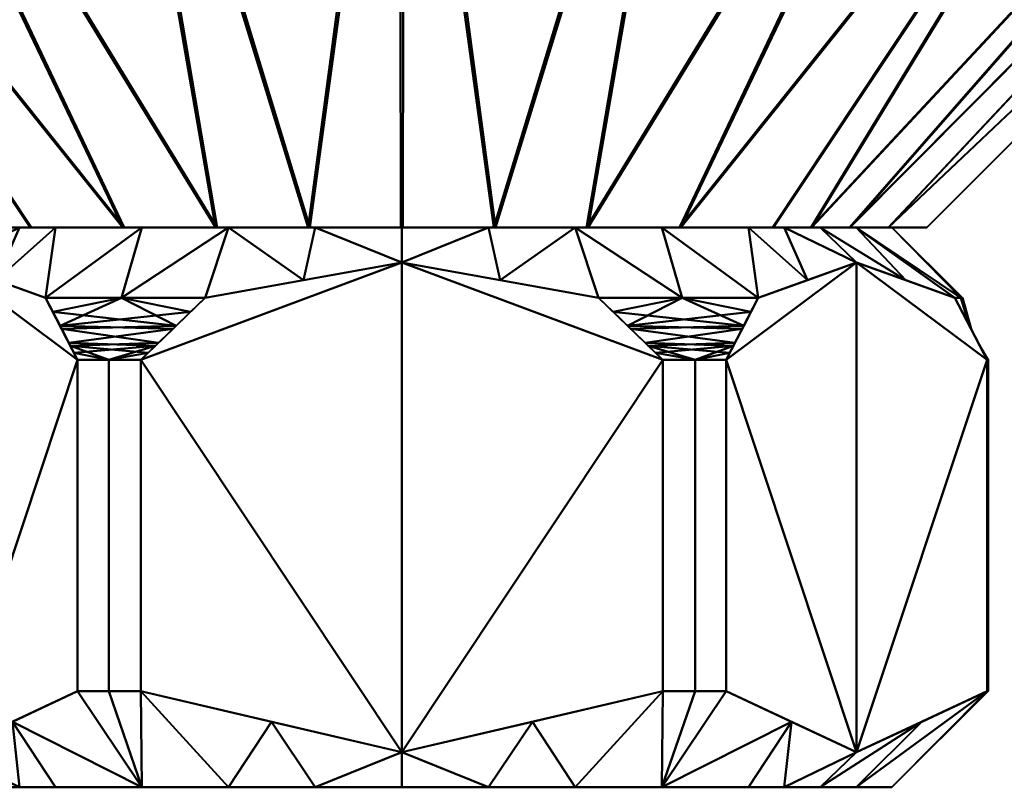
# Model space of a CAD drawing. Header units: millimetres. Extents: x -206 to 140, y -189 to 122.
# Tile 254 of 256: x 64 to 92, y -43 to -21. Entities that reach past the tile are written whole.
import ezdxf

# ---------------------------------------------------------------- set-up
doc = ezdxf.new("R2010")
doc.units = ezdxf.units.MM
doc.layers.add('A-GENM', color=13, linetype='Continuous', lineweight=30)

# ---------------------------------------------------------------- blocks, each defined once
blk = doc.blocks.new('MODEL - MODEL-3819-View 1')
at = {"layer": 'A-GENM', "lineweight": 40}
mesh = blk.add_polyface(dxfattribs=at)
corners = [(74.94, -7.294, -34.712), (74.974, -27.006, -14.992), (64.381, -27.006, -10.583), (60.008, -27.006, 0.026), (64.417, -27.006, 10.619), (75.026, -27.006, 14.992), (75.06, -7.294, 34.712), (57.696, -7.294, 30.092), (44.968, -7.294, 17.408), (40.288, -7.294, 0.06), (44.908, -7.294, -17.304), (57.592, -7.294, -30.032), (69.678, -27.006, -12.787), (62.195, -27.006, -5.278), (62.213, -27.006, 5.322), (69.722, -27.006, 12.805), (67.029, -27.006, -11.685), (61.101, -27.006, -2.626), (42.598, -7.294, -8.622), (66.266, -7.294, -32.372), (72.326, -27.006, -13.889), (42.628, -7.294, 8.734), (66.378, -7.294, 32.402), (72.374, -27.006, 13.899), (63.315, -27.006, 7.971), (67.07, -27.006, 11.712), (63.288, -27.006, -7.93), (61.111, -27.006, 2.674), (51.332, -7.294, 23.75), (51.25, -7.294, -23.668)]
mesh.append_faces([[corners[k] for k in face] for face in [(6, 23, 5)]], dxfattribs={"vtx0": -1})
mesh.append_faces([[corners[k] for k in face] for face in [(27, 9, 3), (28, 25, 7), (7, 15, 22), (25, 28, 4), (29, 26, 10), (26, 29, 2), (11, 16, 29), (9, 27, 21), (0, 20, 19), (8, 24, 28)]], dxfattribs={"vtx0": -1, "vtx1": -1})
mesh.append_faces([[corners[k] for k in face] for face in [(29, 16, 2), (13, 18, 10), (17, 9, 18), (12, 11, 19), (11, 12, 16), (19, 20, 12), (18, 13, 17), (14, 8, 21), (23, 6, 22), (22, 15, 23), (8, 14, 24)]], dxfattribs={"vtx0": -1, "vtx2": -1})
mesh.append_faces([[corners[k] for k in face] for face in [(1, 20, 0)]], dxfattribs={"vtx1": -1})
mesh.append_faces([[corners[k] for k in face] for face in [(17, 3, 9), (24, 4, 28), (25, 15, 7), (26, 13, 10), (27, 14, 21)]], dxfattribs={"vtx1": -1, "vtx2": -1})
mesh = blk.add_polyface(dxfattribs=at)
corners = [(74.94, -7.294, -34.712), (92.304, -7.294, -30.092), (105.032, -7.294, -17.408), (109.712, -7.294, -0.06), (105.092, -7.294, 17.304), (92.408, -7.294, 30.032), (75.06, -7.294, 34.712), (75.026, -27.006, 14.992), (85.619, -27.006, 10.583), (89.992, -27.006, -0.026), (85.583, -27.006, -10.619), (74.974, -27.006, -14.992), (80.322, -27.006, 12.787), (87.805, -27.006, 5.278), (87.787, -27.006, -5.322), (80.278, -27.006, -12.805), (82.971, -27.006, 11.685), (88.899, -27.006, 2.626), (107.402, -7.294, 8.622), (83.734, -7.294, 32.372), (77.674, -27.006, 13.889), (107.372, -7.294, -8.734), (83.622, -7.294, -32.402), (77.626, -27.006, -13.899), (86.685, -27.006, -7.971), (82.93, -27.006, -11.712), (86.712, -27.006, 7.93), (88.889, -27.006, -2.674), (98.668, -7.294, -23.75), (98.75, -7.294, 23.668)]
mesh.append_faces([[corners[k] for k in face] for face in [(0, 23, 11)]], dxfattribs={"vtx0": -1})
mesh.append_faces([[corners[k] for k in face] for face in [(27, 3, 9), (28, 25, 1), (1, 15, 22), (25, 28, 10), (29, 26, 4), (26, 29, 8), (5, 16, 29), (3, 27, 21), (6, 20, 19), (2, 24, 28)]], dxfattribs={"vtx0": -1, "vtx1": -1})
mesh.append_faces([[corners[k] for k in face] for face in [(29, 16, 8), (13, 18, 4), (17, 3, 18), (12, 5, 19), (5, 12, 16), (19, 20, 12), (18, 13, 17), (14, 2, 21), (23, 0, 22), (22, 15, 23), (2, 14, 24)]], dxfattribs={"vtx0": -1, "vtx2": -1})
mesh.append_faces([[corners[k] for k in face] for face in [(7, 20, 6)]], dxfattribs={"vtx1": -1})
mesh.append_faces([[corners[k] for k in face] for face in [(17, 9, 3), (24, 10, 28), (25, 15, 1), (26, 13, 4), (27, 14, 21)]], dxfattribs={"vtx1": -1, "vtx2": -1})
mesh = blk.add_polyface(dxfattribs=at)
corners = [(89, -27.006), (84.899, -27.006, 9.899), (75, -27.006, 14), (65.101, -27.006, 9.899), (61, -27.006), (58.982, -29.024), (59.037, -29.024, 1.322), (59.2, -29.024, 2.634), (62.009, -28.006, 7.5), (64.819, -29.024, 12.366), (66.991, -29.024, 13.872), (69.381, -29.024, 15), (75, -28.006, 15), (80.619, -29.024, 15), (83.009, -29.024, 13.872), (85.181, -29.024, 12.366), (87.99, -28.006, 7.5), (90.8, -29.024, 2.634), (90.963, -29.024, 1.322), (91.018, -29.024), (86.95, -27.006, 4.95), (79.95, -27.006, 11.95), (70.05, -27.006, 11.95), (63.05, -27.006, 4.95), (85.925, -27.006, 7.425), (64.075, -27.006, 7.425), (77.475, -27.006, 12.975), (77.809, -28.515, 15), (72.191, -28.515, 15), (72.525, -27.006, 12.975), (89.395, -28.515, 5.067), (60.605, -28.515, 5.067), (87.975, -27.006, 2.475), (62.025, -27.006, 2.475), (86.586, -28.515, 9.933), (82.425, -27.006, 10.925), (67.575, -27.006, 10.925), (63.414, -28.515, 9.933)]
mesh.append_faces([[corners[k] for k in face] for face in [(0, 18, 19)]], dxfattribs={"vtx0": -1})
mesh.append_faces([[corners[k] for k in face] for face in [(1, 34, 24), (32, 18, 0), (17, 32, 30), (15, 35, 14), (34, 1, 15), (14, 21, 13), (12, 29, 28), (26, 27, 21), (35, 15, 1), (4, 6, 33), (11, 22, 10), (25, 37, 3), (16, 24, 34)]], dxfattribs={"vtx0": -1, "vtx1": -1})
mesh.append_faces([[corners[k] for k in face] for face in [(26, 12, 27), (31, 23, 33), (10, 22, 36), (21, 27, 13), (22, 11, 28), (12, 2, 29), (20, 16, 30), (8, 25, 23), (28, 29, 22), (9, 36, 3), (16, 20, 24), (33, 6, 7)]], dxfattribs={"vtx0": -1, "vtx2": -1})
mesh.append_faces([[corners[k] for k in face] for face in [(5, 6, 4)]], dxfattribs={"vtx1": -1})
mesh.append_faces([[corners[k] for k in face] for face in [(7, 31, 33), (26, 2, 12), (37, 9, 3), (8, 37, 25), (9, 10, 36), (17, 18, 32), (35, 21, 14), (32, 20, 30), (31, 8, 23)]], dxfattribs={"vtx1": -1, "vtx2": -1})
mesh = blk.add_polyface(dxfattribs=at)
corners = [(61, -27.006), (65.101, -27.006, -9.899), (75, -27.006, -14), (84.899, -27.006, -9.899), (89, -27.006), (91.018, -29.024), (90.963, -29.024, -1.322), (90.8, -29.024, -2.634), (87.991, -28.006, -7.5), (85.181, -29.024, -12.366), (83.009, -29.024, -13.872), (80.619, -29.024, -15), (75, -28.006, -15), (69.381, -29.024, -15), (66.991, -29.024, -13.872), (64.819, -29.024, -12.366), (62.01, -28.006, -7.5), (59.2, -29.024, -2.634), (59.037, -29.024, -1.322), (58.982, -29.024), (63.05, -27.006, -4.95), (70.05, -27.006, -11.95), (79.95, -27.006, -11.95), (86.95, -27.006, -4.95), (64.075, -27.006, -7.425), (85.925, -27.006, -7.425), (72.525, -27.006, -12.975), (72.191, -28.515, -15), (77.809, -28.515, -15), (77.475, -27.006, -12.975), (60.605, -28.515, -5.067), (89.395, -28.515, -5.067), (62.025, -27.006, -2.475), (87.975, -27.006, -2.475), (63.414, -28.515, -9.933), (67.575, -27.006, -10.925), (82.425, -27.006, -10.925), (86.586, -28.515, -9.933)]
mesh.append_faces([[corners[k] for k in face] for face in [(0, 18, 19)]], dxfattribs={"vtx0": -1})
mesh.append_faces([[corners[k] for k in face] for face in [(1, 34, 24), (32, 18, 0), (17, 32, 30), (12, 29, 28), (15, 35, 14), (35, 15, 1), (26, 27, 21), (4, 6, 33), (11, 22, 10), (25, 37, 3), (16, 24, 34)]], dxfattribs={"vtx0": -1, "vtx1": -1})
mesh.append_faces([[corners[k] for k in face] for face in [(22, 11, 28), (31, 23, 33), (10, 22, 36), (8, 25, 23), (21, 27, 13), (20, 16, 30), (12, 2, 29), (16, 20, 24), (21, 13, 14), (28, 29, 22), (9, 36, 3), (26, 12, 27), (33, 6, 7)]], dxfattribs={"vtx0": -1, "vtx2": -1})
mesh.append_faces([[corners[k] for k in face] for face in [(5, 6, 4)]], dxfattribs={"vtx1": -1})
mesh.append_faces([[corners[k] for k in face] for face in [(7, 31, 33), (15, 34, 1), (37, 9, 3), (26, 2, 12), (8, 37, 25), (9, 10, 36), (17, 18, 32), (35, 21, 14), (32, 20, 30), (31, 8, 23)]], dxfattribs={"vtx1": -1, "vtx2": -1})
mesh = blk.add_polyface(dxfattribs=at)
corners = [(75.026, -27.006, 14.992), (64.417, -27.006, 10.619), (60.008, -27.006, 0.026), (64.381, -27.006, -10.583), (74.974, -27.006, -14.992), (85.583, -27.006, -10.619), (89.992, -27.006, -0.026), (85.619, -27.006, 10.583)]
mesh.append_faces([[corners[k] for k in face] for face in [(7, 2, 3, 6)]], dxfattribs={"vtx0": -1, "vtx2": -1})
mesh.append_faces([[corners[k] for k in face] for face in [(0, 1, 2, 7)]], dxfattribs={"vtx2": -1})
mesh.append_faces([[corners[k] for k in face] for face in [(3, 4, 5, 6)]], dxfattribs={"vtx3": -1})
mesh = blk.add_polyface(dxfattribs=at)
corners = [(89, -27.006), (84.899, -27.006, -9.899), (75, -27.006, -14), (65.101, -27.006, -9.899), (61, -27.006), (65.101, -27.006, 9.899), (75, -27.006, 14), (84.899, -27.006, 9.899)]
mesh.append_faces([[corners[k] for k in face] for face in [(6, 7, 4, 5)]], dxfattribs={"vtx1": -1})
mesh.append_faces([[corners[k] for k in face] for face in [(0, 1, 2, 7)]], dxfattribs={"vtx2": -1})
mesh.append_faces([[corners[k] for k in face] for face in [(2, 3, 4, 7)]], dxfattribs={"vtx2": -1, "vtx3": -1})
mesh = blk.add_polyface(dxfattribs=at)
corners = [(58.283, -40.256, -1.045), (58.283, -30.791, -1.045), (59.2, -29.024, -2.634), (62.01, -28.006, -7.5), (64.819, -29.024, -12.366), (65.737, -30.791, -13.955), (65.737, -40.256, -13.955), (62.01, -42.006, -7.501)]
mesh.append_faces([[corners[k] for k in face] for face in [(1, 7, 0)]], dxfattribs={"vtx0": -1})
mesh.append_faces([[corners[k] for k in face] for face in [(5, 7, 3), (1, 3, 7)]], dxfattribs={"vtx0": -1, "vtx1": -1, "vtx2": -1})
mesh.append_faces([[corners[k] for k in face] for face in [(6, 7, 5), (2, 3, 1)]], dxfattribs={"vtx1": -1})
mesh.append_faces([[corners[k] for k in face] for face in [(3, 4, 5)]], dxfattribs={"vtx2": -1})
mesh = blk.add_polyface(dxfattribs=at)
corners = [(65.737, -40.256, 13.955), (65.737, -30.791, 13.955), (64.819, -29.024, 12.366), (62.009, -28.006, 7.5), (59.2, -29.024, 2.634), (58.283, -30.791, 1.045), (58.283, -40.256, 1.045), (62.009, -42.006, 7.499)]
mesh.append_faces([[corners[k] for k in face] for face in [(1, 7, 0)]], dxfattribs={"vtx0": -1})
mesh.append_faces([[corners[k] for k in face] for face in [(5, 7, 3), (1, 3, 7)]], dxfattribs={"vtx0": -1, "vtx1": -1, "vtx2": -1})
mesh.append_faces([[corners[k] for k in face] for face in [(6, 7, 5), (2, 3, 1)]], dxfattribs={"vtx1": -1})
mesh.append_faces([[corners[k] for k in face] for face in [(3, 4, 5)]], dxfattribs={"vtx2": -1})
mesh = blk.add_polyface(dxfattribs=at)
corners = [(67.546, -40.256, -15), (67.546, -30.791, -15), (69.381, -29.024, -15), (75, -28.006, -15), (80.619, -29.024, -15), (82.454, -30.791, -15), (82.454, -40.256, -15), (75.001, -42.006, -15)]
mesh.append_faces([[corners[k] for k in face] for face in [(1, 7, 0)]], dxfattribs={"vtx0": -1})
mesh.append_faces([[corners[k] for k in face] for face in [(3, 7, 1, 2)]], dxfattribs={"vtx0": -1, "vtx1": -1})
mesh.append_faces([[corners[k] for k in face] for face in [(3, 4, 5)]], dxfattribs={"vtx2": -1})
mesh.append_faces([[corners[k] for k in face] for face in [(5, 6, 7, 3)]], dxfattribs={"vtx2": -1, "vtx3": -1})
mesh = blk.add_polyface(dxfattribs=at)
corners = [(82.454, -40.256, 15), (82.454, -30.791, 15), (80.619, -29.024, 15), (75, -28.006, 15), (69.381, -29.024, 15), (67.546, -30.791, 15), (67.546, -40.256, 15), (74.999, -42.006, 15)]
mesh.append_faces([[corners[k] for k in face] for face in [(1, 7, 0)]], dxfattribs={"vtx0": -1})
mesh.append_faces([[corners[k] for k in face] for face in [(3, 7, 1, 2)]], dxfattribs={"vtx0": -1, "vtx1": -1})
mesh.append_faces([[corners[k] for k in face] for face in [(3, 4, 5)]], dxfattribs={"vtx2": -1})
mesh.append_faces([[corners[k] for k in face] for face in [(5, 6, 7, 3)]], dxfattribs={"vtx2": -1, "vtx3": -1})
mesh = blk.add_polyface(dxfattribs=at)
corners = [(84.263, -40.256, -13.955), (84.263, -30.791, -13.955), (85.181, -29.024, -12.366), (87.991, -28.006, -7.5), (90.8, -29.024, -2.634), (91.717, -30.791, -1.045), (91.717, -40.256, -1.045), (87.991, -42.006, -7.499)]
mesh.append_faces([[corners[k] for k in face] for face in [(1, 7, 0)]], dxfattribs={"vtx0": -1})
mesh.append_faces([[corners[k] for k in face] for face in [(5, 7, 3), (1, 3, 7)]], dxfattribs={"vtx0": -1, "vtx1": -1, "vtx2": -1})
mesh.append_faces([[corners[k] for k in face] for face in [(6, 7, 5), (2, 3, 1)]], dxfattribs={"vtx1": -1})
mesh.append_faces([[corners[k] for k in face] for face in [(3, 4, 5)]], dxfattribs={"vtx2": -1})
mesh = blk.add_polyface(dxfattribs=at)
corners = [(91.717, -40.256, 1.045), (91.717, -30.791, 1.045), (90.8, -29.024, 2.634), (87.99, -28.006, 7.5), (85.181, -29.024, 12.366), (84.263, -30.791, 13.955), (84.263, -40.256, 13.955), (87.99, -42.006, 7.501)]
mesh.append_faces([[corners[k] for k in face] for face in [(1, 7, 0)]], dxfattribs={"vtx0": -1})
mesh.append_faces([[corners[k] for k in face] for face in [(5, 7, 3), (1, 3, 7)]], dxfattribs={"vtx0": -1, "vtx1": -1, "vtx2": -1})
mesh.append_faces([[corners[k] for k in face] for face in [(6, 7, 5), (2, 3, 1)]], dxfattribs={"vtx1": -1})
mesh.append_faces([[corners[k] for k in face] for face in [(3, 4, 5)]], dxfattribs={"vtx2": -1})
mesh = blk.add_polyface(dxfattribs=at)
corners = [(69.381, -29.024, -15), (67.546, -30.791, -15), (66.625, -30.791, -14.506), (65.737, -30.791, -13.955), (64.819, -29.024, -12.366), (66.991, -29.024, -13.872), (68.552, -29.823, -15), (65.278, -29.908, -13.161), (65.026, -29.423, -12.725), (65.529, -30.392, -13.596), (68.049, -30.307, -15), (67.753, -30.592, -15)]
mesh.append_faces([[corners[k] for k in face] for face in [(2, 11, 1)]], dxfattribs={"vtx0": -1})
mesh.append_faces([[corners[k] for k in face] for face in [(7, 10, 9), (10, 7, 6)]], dxfattribs={"vtx0": -1, "vtx1": -1})
mesh.append_faces([[corners[k] for k in face] for face in [(9, 11, 2), (6, 8, 5)]], dxfattribs={"vtx0": -1, "vtx1": -1, "vtx2": -1})
mesh.append_faces([[corners[k] for k in face] for face in [(9, 10, 11)]], dxfattribs={"vtx0": -1, "vtx2": -1})
mesh.append_faces([[corners[k] for k in face] for face in [(7, 8, 6)]], dxfattribs={"vtx1": -1, "vtx2": -1})
mesh.append_faces([[corners[k] for k in face] for face in [(2, 3, 9), (5, 0, 6), (8, 4, 5)]], dxfattribs={"vtx2": -1})
mesh = blk.add_polyface(dxfattribs=at)
corners = [(64.819, -29.024, 12.366), (65.737, -30.791, 13.955), (66.625, -30.791, 14.506), (67.546, -30.791, 15), (69.381, -29.024, 15), (66.991, -29.024, 13.872), (65.234, -29.823, 13.085), (68.464, -29.908, 15), (68.966, -29.423, 15), (67.961, -30.392, 15), (65.485, -30.307, 13.52), (65.633, -30.592, 13.776)]
mesh.append_faces([[corners[k] for k in face] for face in [(2, 11, 1)]], dxfattribs={"vtx0": -1})
mesh.append_faces([[corners[k] for k in face] for face in [(7, 10, 9), (10, 7, 6)]], dxfattribs={"vtx0": -1, "vtx1": -1})
mesh.append_faces([[corners[k] for k in face] for face in [(6, 8, 5), (9, 11, 2)]], dxfattribs={"vtx0": -1, "vtx1": -1, "vtx2": -1})
mesh.append_faces([[corners[k] for k in face] for face in [(9, 10, 11)]], dxfattribs={"vtx0": -1, "vtx2": -1})
mesh.append_faces([[corners[k] for k in face] for face in [(7, 8, 6)]], dxfattribs={"vtx1": -1, "vtx2": -1})
mesh.append_faces([[corners[k] for k in face] for face in [(2, 3, 9), (5, 0, 6), (8, 4, 5)]], dxfattribs={"vtx2": -1})
mesh = blk.add_polyface(dxfattribs=at)
corners = [(85.181, -29.024, -12.366), (84.263, -30.791, -13.955), (83.375, -30.791, -14.506), (82.454, -30.791, -15), (80.619, -29.024, -15), (83.009, -29.024, -13.872), (84.766, -29.823, -13.085), (81.536, -29.908, -15), (81.034, -29.423, -15), (82.039, -30.392, -15), (84.515, -30.307, -13.52), (84.367, -30.592, -13.776)]
mesh.append_faces([[corners[k] for k in face] for face in [(2, 11, 1)]], dxfattribs={"vtx0": -1})
mesh.append_faces([[corners[k] for k in face] for face in [(7, 10, 9), (10, 7, 6)]], dxfattribs={"vtx0": -1, "vtx1": -1})
mesh.append_faces([[corners[k] for k in face] for face in [(6, 8, 5), (9, 11, 2)]], dxfattribs={"vtx0": -1, "vtx1": -1, "vtx2": -1})
mesh.append_faces([[corners[k] for k in face] for face in [(9, 10, 11)]], dxfattribs={"vtx0": -1, "vtx2": -1})
mesh.append_faces([[corners[k] for k in face] for face in [(7, 8, 6)]], dxfattribs={"vtx1": -1, "vtx2": -1})
mesh.append_faces([[corners[k] for k in face] for face in [(2, 3, 9), (5, 0, 6), (8, 4, 5)]], dxfattribs={"vtx2": -1})
mesh = blk.add_polyface(dxfattribs=at)
corners = [(84.263, -30.791, 13.955), (85.181, -29.024, 12.366), (83.009, -29.024, 13.872), (80.619, -29.024, 15), (82.454, -30.791, 15), (83.375, -30.791, 14.506), (81.448, -29.823, 15), (84.722, -29.908, 13.161), (84.974, -29.423, 12.725), (84.471, -30.392, 13.596), (81.951, -30.307, 15), (82.247, -30.592, 15)]
mesh.append_faces([[corners[k] for k in face] for face in [(5, 11, 4)]], dxfattribs={"vtx0": -1})
mesh.append_faces([[corners[k] for k in face] for face in [(7, 10, 9), (10, 7, 6)]], dxfattribs={"vtx0": -1, "vtx1": -1})
mesh.append_faces([[corners[k] for k in face] for face in [(6, 8, 2), (9, 11, 5)]], dxfattribs={"vtx0": -1, "vtx1": -1, "vtx2": -1})
mesh.append_faces([[corners[k] for k in face] for face in [(9, 10, 11)]], dxfattribs={"vtx0": -1, "vtx2": -1})
mesh.append_faces([[corners[k] for k in face] for face in [(7, 8, 6)]], dxfattribs={"vtx1": -1, "vtx2": -1})
mesh.append_faces([[corners[k] for k in face] for face in [(5, 0, 9), (2, 3, 6), (8, 1, 2)]], dxfattribs={"vtx2": -1})
mesh = blk.add_polyface(dxfattribs=at)
corners = [(90.8, -29.024, -2.634), (90.963, -29.024, -1.322), (91.018, -29.024), (90.963, -29.024, 1.322), (90.8, -29.024, 2.634), (91.717, -30.791, 1.045), (91.75, -30.791), (91.717, -30.791, -1.045), (91.215, -29.823, 1.915), (91.259, -29.908, -1.839), (91.51, -30.392, -1.404), (91.466, -30.307, 1.48), (91.614, -30.592, 1.224)]
mesh.append_faces([[corners[k] for k in face] for face in [(6, 12, 5)]], dxfattribs={"vtx0": -1})
mesh.append_faces([[corners[k] for k in face] for face in [(11, 9, 8), (9, 11, 10)]], dxfattribs={"vtx0": -1, "vtx1": -1})
mesh.append_faces([[corners[k] for k in face] for face in [(9, 2, 8), (10, 12, 6)]], dxfattribs={"vtx0": -1, "vtx1": -1, "vtx2": -1})
mesh.append_faces([[corners[k] for k in face] for face in [(9, 1, 2), (10, 11, 12)]], dxfattribs={"vtx0": -1, "vtx2": -1})
mesh.append_faces([[corners[k] for k in face] for face in [(0, 1, 9)]], dxfattribs={"vtx1": -1})
mesh.append_faces([[corners[k] for k in face] for face in [(2, 3, 8)]], dxfattribs={"vtx1": -1, "vtx2": -1})
mesh.append_faces([[corners[k] for k in face] for face in [(3, 4, 8), (6, 7, 10)]], dxfattribs={"vtx2": -1})
mesh = blk.add_polyface(dxfattribs=at)
corners = [(67.546, -30.791, -15), (67.546, -40.256, -15), (66.625, -40.256, -14.506), (65.737, -40.256, -13.955), (65.737, -30.791, -13.955), (66.625, -30.791, -14.506)]
mesh.append_faces([[corners[k] for k in face] for face in [(1, 2, 5, 0)]], dxfattribs={"vtx1": -1})
mesh.append_faces([[corners[k] for k in face] for face in [(3, 4, 5, 2)]], dxfattribs={"vtx2": -1})
mesh = blk.add_polyface(dxfattribs=at)
corners = [(65.737, -30.791, 13.955), (65.737, -40.256, 13.955), (66.625, -40.256, 14.506), (67.546, -40.256, 15), (67.546, -30.791, 15), (66.625, -30.791, 14.506)]
mesh.append_faces([[corners[k] for k in face] for face in [(1, 2, 5, 0)]], dxfattribs={"vtx1": -1})
mesh.append_faces([[corners[k] for k in face] for face in [(3, 4, 5, 2)]], dxfattribs={"vtx2": -1})
mesh = blk.add_polyface(dxfattribs=at)
corners = [(84.263, -30.791, -13.955), (84.263, -40.256, -13.955), (83.375, -40.256, -14.506), (82.454, -40.256, -15), (82.454, -30.791, -15), (83.375, -30.791, -14.506)]
mesh.append_faces([[corners[k] for k in face] for face in [(3, 4, 5, 2), (0, 1, 2, 5)]], dxfattribs={"vtx2": -1})
mesh = blk.add_polyface(dxfattribs=at)
corners = [(84.263, -40.256, 13.955), (84.263, -30.791, 13.955), (83.375, -30.791, 14.506), (82.454, -30.791, 15), (82.454, -40.256, 15), (83.375, -40.256, 14.506)]
mesh.append_faces([[corners[k] for k in face] for face in [(0, 1, 2, 5), (3, 4, 5, 2)]], dxfattribs={"vtx2": -1})
mesh = blk.add_polyface(dxfattribs=at)
corners = [(91.717, -30.791, -1.045), (91.75, -30.791), (91.717, -30.791, 1.045), (91.717, -40.256, 1.045), (91.742, -40.256, 0.523), (91.75, -40.256), (91.742, -40.256, -0.523), (91.717, -40.256, -1.045)]
mesh.append_faces([[corners[k] for k in face] for face in [(1, 5, 6), (1, 4, 5), (4, 1, 2)]], dxfattribs={"vtx0": -1, "vtx2": -1})
mesh.append_faces([[corners[k] for k in face] for face in [(3, 4, 2)]], dxfattribs={"vtx1": -1})
mesh.append_faces([[corners[k] for k in face] for face in [(0, 1, 6)]], dxfattribs={"vtx1": -1, "vtx2": -1})
mesh.append_faces([[corners[k] for k in face] for face in [(6, 7, 0)]], dxfattribs={"vtx2": -1})
mesh = blk.add_polyface(dxfattribs=at)
corners = [(89, -43.006), (84.899, -43.006, -9.899), (75, -43.006, -14), (65.101, -43.006, -9.899), (61, -43.006), (58.25, -40.256), (58.258, -40.256, -0.523), (58.283, -40.256, -1.045), (62.01, -42.006, -7.501), (65.737, -40.256, -13.955), (66.625, -40.256, -14.506), (67.546, -40.256, -15), (75.001, -42.006, -15), (82.454, -40.256, -15), (83.375, -40.256, -14.506), (84.263, -40.256, -13.955), (87.991, -42.006, -7.499), (91.717, -40.256, -1.045), (91.742, -40.256, -0.523), (91.75, -40.256), (86.95, -43.006, -4.95), (79.95, -43.006, -11.95), (70.05, -43.006, -11.95), (63.05, -43.006, -4.95), (63.873, -41.131, -10.728), (86.127, -41.131, -10.727), (85.925, -43.006, -7.425), (64.075, -43.006, -7.425), (78.727, -41.131, -15), (77.475, -43.006, -12.975), (71.273, -41.131, -15), (72.525, -43.006, -12.975), (89.854, -41.131, -4.272), (60.146, -41.131, -4.273), (82.425, -43.006, -10.925), (67.575, -43.006, -10.925), (87.975, -43.006, -2.475), (62.025, -43.006, -2.475)]
mesh.append_faces([[corners[k] for k in face] for face in [(17, 36, 32), (25, 34, 15), (24, 27, 8), (12, 31, 30), (15, 34, 14), (27, 24, 3), (36, 17, 0), (7, 4, 6), (10, 35, 9)]], dxfattribs={"vtx0": -1, "vtx1": -1})
mesh.append_faces([[corners[k] for k in face] for face in [(28, 21, 29), (12, 29, 2), (8, 27, 23), (26, 25, 16), (25, 1, 34), (16, 20, 26), (30, 31, 22), (21, 28, 13), (33, 23, 37), (35, 10, 11), (20, 16, 32), (11, 22, 35), (35, 24, 9), (22, 11, 30)]], dxfattribs={"vtx0": -1, "vtx2": -1})
mesh.append_faces([[corners[k] for k in face] for face in [(19, 0, 18), (5, 6, 4)]], dxfattribs={"vtx1": -1})
mesh.append_faces([[corners[k] for k in face] for face in [(26, 1, 25), (17, 18, 0), (12, 28, 29), (34, 21, 13), (35, 3, 24), (37, 4, 7), (13, 14, 34), (36, 20, 32), (33, 8, 23), (7, 33, 37), (2, 31, 12)]], dxfattribs={"vtx1": -1, "vtx2": -1})
mesh = blk.add_polyface(dxfattribs=at)
corners = [(61, -43.006), (65.101, -43.006, 9.899), (75, -43.006, 14), (84.899, -43.006, 9.899), (89, -43.006), (91.75, -40.256), (91.742, -40.256, 0.523), (91.717, -40.256, 1.045), (87.99, -42.006, 7.501), (84.263, -40.256, 13.955), (83.375, -40.256, 14.506), (82.454, -40.256, 15), (74.999, -42.006, 15), (67.546, -40.256, 15), (66.625, -40.256, 14.506), (65.737, -40.256, 13.955), (62.009, -42.006, 7.499), (58.283, -40.256, 1.045), (58.258, -40.256, 0.523), (58.25, -40.256), (63.05, -43.006, 4.95), (70.05, -43.006, 11.95), (79.95, -43.006, 11.95), (86.95, -43.006, 4.95), (86.127, -41.131, 10.728), (63.873, -41.131, 10.727), (64.075, -43.006, 7.425), (85.925, -43.006, 7.425), (71.273, -41.131, 15), (72.525, -43.006, 12.975), (78.727, -41.131, 15), (77.475, -43.006, 12.975), (60.146, -41.131, 4.272), (89.854, -41.131, 4.273), (67.575, -43.006, 10.925), (82.425, -43.006, 10.925), (62.025, -43.006, 2.475), (87.975, -43.006, 2.475)]
mesh.append_faces([[corners[k] for k in face] for face in [(17, 36, 32), (25, 34, 15), (24, 27, 8), (12, 31, 30), (15, 34, 14), (27, 24, 3), (36, 17, 0), (7, 4, 6), (10, 35, 9)]], dxfattribs={"vtx0": -1, "vtx1": -1})
mesh.append_faces([[corners[k] for k in face] for face in [(28, 21, 29), (12, 29, 2), (8, 27, 23), (26, 25, 16), (25, 1, 34), (16, 20, 26), (30, 31, 22), (21, 28, 13), (33, 23, 37), (35, 10, 11), (20, 16, 32), (11, 22, 35), (35, 24, 9), (22, 11, 30)]], dxfattribs={"vtx0": -1, "vtx2": -1})
mesh.append_faces([[corners[k] for k in face] for face in [(19, 0, 18), (5, 6, 4)]], dxfattribs={"vtx1": -1})
mesh.append_faces([[corners[k] for k in face] for face in [(26, 1, 25), (17, 18, 0), (12, 28, 29), (34, 21, 13), (35, 3, 24), (37, 4, 7), (13, 14, 34), (36, 20, 32), (33, 8, 23), (7, 33, 37), (2, 31, 12)]], dxfattribs={"vtx1": -1, "vtx2": -1})
mesh = blk.add_polyface(dxfattribs=at)
corners = [(61, -43.006), (65.101, -43.006, -9.899), (75, -43.006, -14), (84.899, -43.006, -9.899), (89, -43.006), (84.899, -43.006, 9.899), (75, -43.006, 14), (65.101, -43.006, 9.899)]
mesh.append_faces([[corners[k] for k in face] for face in [(1, 7, 0)]], dxfattribs={"vtx0": -1})
mesh.append_faces([[corners[k] for k in face] for face in [(4, 7, 1, 3)]], dxfattribs={"vtx0": -1, "vtx1": -1, "vtx2": -1})
mesh.append_faces([[corners[k] for k in face] for face in [(2, 3, 1)]], dxfattribs={"vtx1": -1})
mesh.append_faces([[corners[k] for k in face] for face in [(5, 6, 7, 4)]], dxfattribs={"vtx2": -1})

msp = doc.modelspace()

# ---------------------------------------------------------------- block references
at = {"layer": 'A-GENM', "lineweight": 40}
msp.add_blockref('MODEL - MODEL-3819-View 1', (0, 0), dxfattribs=at)

doc.saveas('drawing.dxf')
